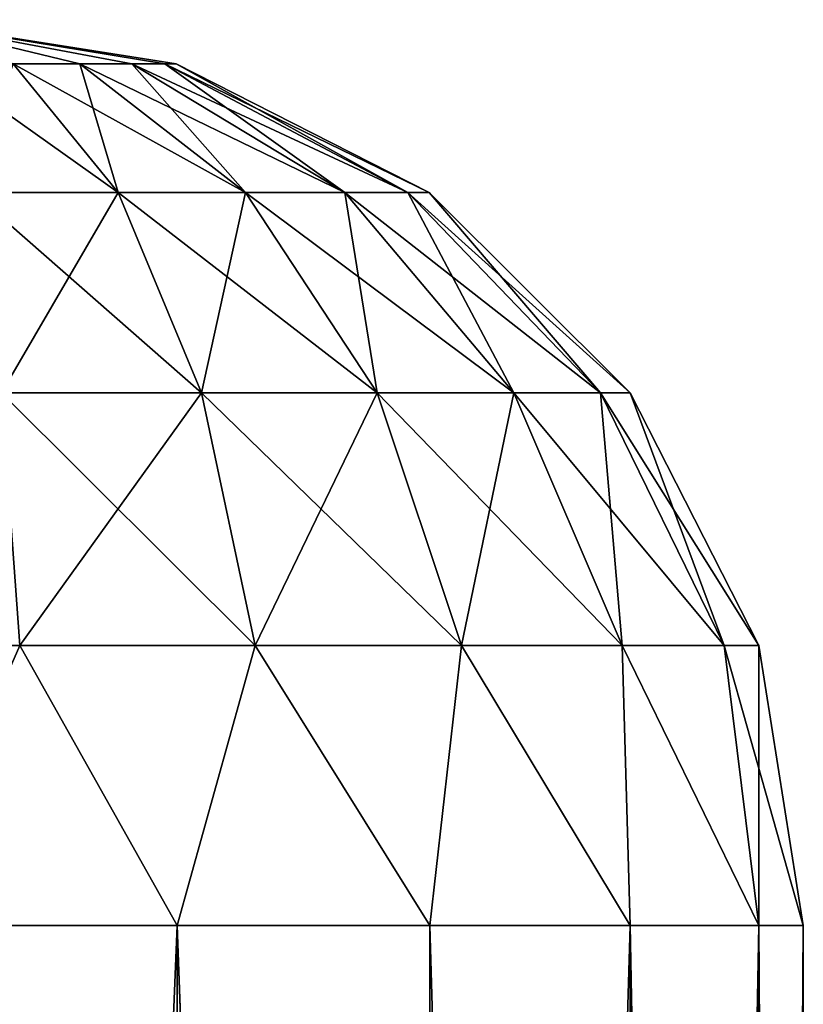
# Model space of a CAD drawing. Header units: millimetres. Extents: x -24 to 24, y -375 to 258.
# Tile 15 of 15: x 0.41 to 3, y 254.96 to 258.22. Entities that reach past the tile are written whole.
import ezdxf

# ---------------------------------------------------------------- set-up
doc = ezdxf.new("R2010")
doc.units = ezdxf.units.MM
doc.header["$LTSCALE"] = 159.143519
for name, color, linetype in [('13', 7, 'CONTINUOUS'), ('14', 7, 'CONTINUOUS'), ('15', 7, 'CONTINUOUS'), ('16', 7, 'CONTINUOUS'), ('21', 7, 'CONTINUOUS'), ('22', 7, 'CONTINUOUS'), ('23', 7, 'CONTINUOUS'), ('24', 7, 'CONTINUOUS')]:
    doc.layers.add(name, color=color, linetype=linetype)

msp = doc.modelspace()

# ---------------------------------------------------------------- linework, layer by layer
at = {"layer": '13', "color": 7, "linetype": 'CONTINUOUS', "true_color": 0xe0f2ff}
for points in [[(0.9271, 255.225, 117.2532), (0, 255.225, 117.4), (0.9208, 232.473, 117.2552), (0.9271, 255.225, 117.2532)], [(0.9208, 232.473, 117.2552), (0, 255.225, 117.4), (0, 232.5, 117.4), (0.9208, 232.473, 117.2552)], [(1.7546, 232.4055, 116.8334), (0.9271, 255.225, 117.2532), (0.9208, 232.473, 117.2552), (1.7546, 232.4055, 116.8334)], [(1.7634, 255.225, 116.8271), (0.9271, 255.225, 117.2532), (1.7546, 232.4055, 116.8334), (1.7634, 255.225, 116.8271)], [(2.4235, 232.322, 116.1682), (1.7634, 255.225, 116.8271), (1.7546, 232.4055, 116.8334), (2.4235, 232.322, 116.1682)], [(2.4271, 255.225, 116.1634), (1.7634, 255.225, 116.8271), (2.4235, 232.322, 116.1682), (2.4271, 255.225, 116.1634)], [(2.854, 232.2527, 115.3246), (2.4271, 255.225, 116.1634), (2.4235, 232.322, 116.1682), (2.854, 232.2527, 115.3246)], [(2.8532, 255.225, 115.3271), (2.4271, 255.225, 116.1634), (2.854, 232.2527, 115.3246), (2.8532, 255.225, 115.3271)], [(3, 255.225, 114.4), (2.8532, 255.225, 115.3271), (3, 232.225, 114.4), (3, 255.225, 114.4)], [(3, 232.225, 114.4), (2.8532, 255.225, 115.3271), (2.854, 232.2527, 115.3246), (3, 232.225, 114.4)]]:
    msp.add_3dface(points, dxfattribs=at)
at = {"layer": '14', "color": 7, "linetype": 'CONTINUOUS', "true_color": 0xe0f2ff}
for points in [[(0.9244, 232.4727, 111.546), (0, 232.5, 111.4), (0.9271, 255.225, 111.5468), (0.9244, 232.4727, 111.546)], [(0.9271, 255.225, 111.5468), (0, 232.5, 111.4), (0, 255.225, 111.4), (0.9271, 255.225, 111.5468)], [(1.7616, 232.4048, 111.9717), (0.9244, 232.4727, 111.546), (0.9271, 255.225, 111.5468), (1.7616, 232.4048, 111.9717)], [(1.7634, 255.225, 111.9729), (1.7616, 232.4048, 111.9717), (0.9271, 255.225, 111.5468), (1.7634, 255.225, 111.9729)], [(2.4294, 232.3211, 112.6399), (1.7616, 232.4048, 111.9717), (2.4271, 255.225, 112.6366), (2.4294, 232.3211, 112.6399)], [(2.4271, 255.225, 112.6366), (1.7616, 232.4048, 111.9717), (1.7634, 255.225, 111.9729), (2.4271, 255.225, 112.6366)], [(2.8532, 255.225, 113.4729), (2.4294, 232.3211, 112.6399), (2.4271, 255.225, 112.6366), (2.8532, 255.225, 113.4729)], [(2.856, 232.2523, 113.4818), (2.4294, 232.3211, 112.6399), (2.8532, 255.225, 113.4729), (2.856, 232.2523, 113.4818)], [(3, 255.225, 114.4), (2.856, 232.2523, 113.4818), (2.8532, 255.225, 113.4729), (3, 255.225, 114.4)], [(3, 255.225, 114.4), (3, 232.225, 114.4), (2.856, 232.2523, 113.4818), (3, 255.225, 114.4)]]:
    msp.add_3dface(points, dxfattribs=at)
at = {"layer": '15', "color": 7, "linetype": 'CONTINUOUS', "true_color": 0xe0f2ff}
for points in [[(0.9244, 258.079, 114.4), (0, 258.225, 114.4), (0.8869, 258.079, 114.6604), (0.9244, 258.079, 114.4)], [(0.8869, 258.079, 114.6604), (0, 258.225, 114.4), (0.7776, 258.079, 114.8997), (0.8869, 258.079, 114.6604)], [(0.7776, 258.079, 114.8997), (0, 258.225, 114.4), (0.6053, 258.079, 115.0986), (0.7776, 258.079, 114.8997)], [(0.6053, 258.079, 115.0986), (0, 258.225, 114.4), (0.384, 258.079, 115.2408), (0.6053, 258.079, 115.0986)], [(0.384, 258.079, 115.2408), (0.1316, 258.079, 115.315), (0.7319, 257.6531, 116.0026), (0.384, 258.079, 115.2408)], [(0.7319, 257.6531, 116.0026), (0.1316, 258.079, 115.315), (0.2507, 257.6531, 116.1439), (0.7319, 257.6531, 116.0026)], [(0.6053, 258.079, 115.0986), (0.384, 258.079, 115.2408), (1.1538, 257.6531, 115.7315), (0.6053, 258.079, 115.0986)], [(1.1538, 257.6531, 115.7315), (0.384, 258.079, 115.2408), (0.7319, 257.6531, 116.0026), (1.1538, 257.6531, 115.7315)], [(0.7776, 258.079, 114.8997), (0.6053, 258.079, 115.0986), (1.4821, 257.6531, 115.3525), (0.7776, 258.079, 114.8997)], [(1.4821, 257.6531, 115.3525), (0.6053, 258.079, 115.0986), (1.1538, 257.6531, 115.7315), (1.4821, 257.6531, 115.3525)], [(0.8869, 258.079, 114.6604), (0.7776, 258.079, 114.8997), (1.6905, 257.6531, 114.8964), (0.8869, 258.079, 114.6604)], [(1.6905, 257.6531, 114.8964), (0.7776, 258.079, 114.8997), (1.4821, 257.6531, 115.3525), (1.6905, 257.6531, 114.8964)], [(0.9244, 258.079, 114.4), (0.8869, 258.079, 114.6604), (1.7618, 257.6531, 114.4), (0.9244, 258.079, 114.4)], [(1.7618, 257.6531, 114.4), (0.8869, 258.079, 114.6604), (1.6905, 257.6531, 114.8964), (1.7618, 257.6531, 114.4)], [(0.7319, 257.6531, 116.0026), (0.2507, 257.6531, 116.1439), (1.008, 256.9891, 116.6072), (0.7319, 257.6531, 116.0026)], [(1.008, 256.9891, 116.6072), (0.2507, 257.6531, 116.1439), (0.3453, 256.9891, 116.8018), (1.008, 256.9891, 116.6072)], [(1.1538, 257.6531, 115.7315), (0.7319, 257.6531, 116.0026), (1.589, 256.9891, 116.2338), (1.1538, 257.6531, 115.7315)], [(1.589, 256.9891, 116.2338), (0.7319, 257.6531, 116.0026), (1.008, 256.9891, 116.6072), (1.589, 256.9891, 116.2338)], [(1.4821, 257.6531, 115.3525), (1.1538, 257.6531, 115.7315), (2.0413, 256.9891, 115.7119), (1.4821, 257.6531, 115.3525)], [(2.0413, 256.9891, 115.7119), (1.1538, 257.6531, 115.7315), (1.589, 256.9891, 116.2338), (2.0413, 256.9891, 115.7119)], [(1.6905, 257.6531, 114.8964), (1.4821, 257.6531, 115.3525), (2.3282, 256.9891, 115.0836), (1.6905, 257.6531, 114.8964)], [(2.3282, 256.9891, 115.0836), (1.4821, 257.6531, 115.3525), (2.0413, 256.9891, 115.7119), (2.3282, 256.9891, 115.0836)], [(1.7618, 257.6531, 114.4), (1.6905, 257.6531, 114.8964), (2.4265, 256.9891, 114.4), (1.7618, 257.6531, 114.4)], [(2.4265, 256.9891, 114.4), (1.6905, 257.6531, 114.8964), (2.3282, 256.9891, 115.0836), (2.4265, 256.9891, 114.4)], [(0.406, 256.152, 117.2241), (1.1852, 256.152, 116.9953), (0.3453, 256.9891, 116.8018), (0.406, 256.152, 117.2241)], [(1.1852, 256.152, 116.9953), (1.008, 256.9891, 116.6072), (0.3453, 256.9891, 116.8018), (1.1852, 256.152, 116.9953)], [(1.1852, 256.152, 116.9953), (1.8684, 256.152, 116.5563), (1.008, 256.9891, 116.6072), (1.1852, 256.152, 116.9953)], [(1.8684, 256.152, 116.5563), (1.589, 256.9891, 116.2338), (1.008, 256.9891, 116.6072), (1.8684, 256.152, 116.5563)], [(1.8684, 256.152, 116.5563), (2.4002, 256.152, 115.9425), (1.589, 256.9891, 116.2338), (1.8684, 256.152, 116.5563)], [(2.4002, 256.152, 115.9425), (2.0413, 256.9891, 115.7119), (1.589, 256.9891, 116.2338), (2.4002, 256.152, 115.9425)], [(2.4002, 256.152, 115.9425), (2.7376, 256.152, 115.2038), (2.0413, 256.9891, 115.7119), (2.4002, 256.152, 115.9425)], [(2.7376, 256.152, 115.2038), (2.3282, 256.9891, 115.0836), (2.0413, 256.9891, 115.7119), (2.7376, 256.152, 115.2038)], [(2.7376, 256.152, 115.2038), (2.8532, 256.152, 114.4), (2.3282, 256.9891, 115.0836), (2.7376, 256.152, 115.2038)], [(2.8532, 256.152, 114.4), (2.4265, 256.9891, 114.4), (2.3282, 256.9891, 115.0836), (2.8532, 256.152, 114.4)], [(0, 255.225, 117.4), (0.9271, 255.225, 117.2532), (0.406, 256.152, 117.2241), (0, 255.225, 117.4)], [(0.406, 256.152, 117.2241), (0.9271, 255.225, 117.2532), (1.1852, 256.152, 116.9953), (0.406, 256.152, 117.2241)], [(0.9271, 255.225, 117.2532), (1.7634, 255.225, 116.8271), (1.1852, 256.152, 116.9953), (0.9271, 255.225, 117.2532)], [(1.1852, 256.152, 116.9953), (1.7634, 255.225, 116.8271), (1.8684, 256.152, 116.5563), (1.1852, 256.152, 116.9953)], [(1.7634, 255.225, 116.8271), (2.4271, 255.225, 116.1634), (1.8684, 256.152, 116.5563), (1.7634, 255.225, 116.8271)], [(1.8684, 256.152, 116.5563), (2.4271, 255.225, 116.1634), (2.4002, 256.152, 115.9425), (1.8684, 256.152, 116.5563)], [(2.4271, 255.225, 116.1634), (2.8532, 255.225, 115.3271), (2.4002, 256.152, 115.9425), (2.4271, 255.225, 116.1634)], [(2.4002, 256.152, 115.9425), (2.8532, 255.225, 115.3271), (2.7376, 256.152, 115.2038), (2.4002, 256.152, 115.9425)], [(2.8532, 255.225, 115.3271), (3, 255.225, 114.4), (2.7376, 256.152, 115.2038), (2.8532, 255.225, 115.3271)], [(2.7376, 256.152, 115.2038), (3, 255.225, 114.4), (2.8532, 256.152, 114.4), (2.7376, 256.152, 115.2038)]]:
    msp.add_3dface(points, dxfattribs=at)
at = {"layer": '16', "color": 7, "linetype": 'CONTINUOUS', "true_color": 0xe0f2ff}
for points in [[(0, 258.225, 114.4), (0.9244, 258.079, 114.4), (0.8869, 258.079, 114.1396), (0, 258.225, 114.4)], [(0.384, 258.079, 113.5592), (0, 258.225, 114.4), (0.6053, 258.079, 113.7014), (0.384, 258.079, 113.5592)], [(0.6053, 258.079, 113.7014), (0, 258.225, 114.4), (0.7776, 258.079, 113.9003), (0.6053, 258.079, 113.7014)], [(0.7776, 258.079, 113.9003), (0, 258.225, 114.4), (0.8869, 258.079, 114.1396), (0.7776, 258.079, 113.9003)], [(0.2507, 257.6531, 112.6561), (0.384, 258.079, 113.5592), (0.7319, 257.6531, 112.7974), (0.2507, 257.6531, 112.6561)], [(0.384, 258.079, 113.5592), (0.6053, 258.079, 113.7014), (0.7319, 257.6531, 112.7974), (0.384, 258.079, 113.5592)], [(0.6053, 258.079, 113.7014), (0.7776, 258.079, 113.9003), (1.1538, 257.6531, 113.0685), (0.6053, 258.079, 113.7014)], [(0.7319, 257.6531, 112.7974), (0.6053, 258.079, 113.7014), (1.1538, 257.6531, 113.0685), (0.7319, 257.6531, 112.7974)], [(0.7776, 258.079, 113.9003), (0.8869, 258.079, 114.1396), (1.4821, 257.6531, 113.4475), (0.7776, 258.079, 113.9003)], [(1.1538, 257.6531, 113.0685), (0.7776, 258.079, 113.9003), (1.4821, 257.6531, 113.4475), (1.1538, 257.6531, 113.0685)], [(0.8869, 258.079, 114.1396), (0.9244, 258.079, 114.4), (1.6905, 257.6531, 113.9036), (0.8869, 258.079, 114.1396)], [(1.4821, 257.6531, 113.4475), (0.8869, 258.079, 114.1396), (1.6905, 257.6531, 113.9036), (1.4821, 257.6531, 113.4475)], [(0.9244, 258.079, 114.4), (1.7618, 257.6531, 114.4), (1.6905, 257.6531, 113.9036), (0.9244, 258.079, 114.4)], [(0.2507, 257.6531, 112.6561), (0.7319, 257.6531, 112.7974), (0.3453, 256.9891, 111.9982), (0.2507, 257.6531, 112.6561)], [(0.3453, 256.9891, 111.9982), (0.7319, 257.6531, 112.7974), (1.008, 256.9891, 112.1928), (0.3453, 256.9891, 111.9982)], [(0.7319, 257.6531, 112.7974), (1.1538, 257.6531, 113.0685), (1.008, 256.9891, 112.1928), (0.7319, 257.6531, 112.7974)], [(1.008, 256.9891, 112.1928), (1.1538, 257.6531, 113.0685), (1.589, 256.9891, 112.5662), (1.008, 256.9891, 112.1928)], [(1.1538, 257.6531, 113.0685), (1.4821, 257.6531, 113.4475), (1.589, 256.9891, 112.5662), (1.1538, 257.6531, 113.0685)], [(1.4821, 257.6531, 113.4475), (1.6905, 257.6531, 113.9036), (2.0413, 256.9891, 113.0881), (1.4821, 257.6531, 113.4475)], [(1.589, 256.9891, 112.5662), (1.4821, 257.6531, 113.4475), (2.0413, 256.9891, 113.0881), (1.589, 256.9891, 112.5662)], [(1.6905, 257.6531, 113.9036), (1.7618, 257.6531, 114.4), (2.3282, 256.9891, 113.7164), (1.6905, 257.6531, 113.9036)], [(2.0413, 256.9891, 113.0881), (1.6905, 257.6531, 113.9036), (2.3282, 256.9891, 113.7164), (2.0413, 256.9891, 113.0881)], [(1.7618, 257.6531, 114.4), (2.4265, 256.9891, 114.4), (2.3282, 256.9891, 113.7164), (1.7618, 257.6531, 114.4)], [(0.406, 256.152, 111.5759), (-0.406, 256.152, 111.5759), (0.3453, 256.9891, 111.9982), (0.406, 256.152, 111.5759)], [(0.406, 256.152, 111.5759), (0.3453, 256.9891, 111.9982), (1.008, 256.9891, 112.1928), (0.406, 256.152, 111.5759)], [(1.1852, 256.152, 111.8047), (0.406, 256.152, 111.5759), (1.008, 256.9891, 112.1928), (1.1852, 256.152, 111.8047)], [(1.1852, 256.152, 111.8047), (1.008, 256.9891, 112.1928), (1.589, 256.9891, 112.5662), (1.1852, 256.152, 111.8047)], [(1.8684, 256.152, 112.2437), (1.1852, 256.152, 111.8047), (1.589, 256.9891, 112.5662), (1.8684, 256.152, 112.2437)], [(1.8684, 256.152, 112.2437), (1.589, 256.9891, 112.5662), (2.0413, 256.9891, 113.0881), (1.8684, 256.152, 112.2437)], [(2.4002, 256.152, 112.8575), (1.8684, 256.152, 112.2437), (2.0413, 256.9891, 113.0881), (2.4002, 256.152, 112.8575)], [(2.4002, 256.152, 112.8575), (2.0413, 256.9891, 113.0881), (2.3282, 256.9891, 113.7164), (2.4002, 256.152, 112.8575)], [(2.4265, 256.9891, 114.4), (2.7376, 256.152, 113.5962), (2.3282, 256.9891, 113.7164), (2.4265, 256.9891, 114.4)], [(2.7376, 256.152, 113.5962), (2.4002, 256.152, 112.8575), (2.3282, 256.9891, 113.7164), (2.7376, 256.152, 113.5962)], [(2.4265, 256.9891, 114.4), (2.8532, 256.152, 114.4), (2.7376, 256.152, 113.5962), (2.4265, 256.9891, 114.4)], [(0.406, 256.152, 111.5759), (0, 255.225, 111.4), (-0.406, 256.152, 111.5759), (0.406, 256.152, 111.5759)], [(0.9271, 255.225, 111.5468), (0, 255.225, 111.4), (0.406, 256.152, 111.5759), (0.9271, 255.225, 111.5468)], [(1.1852, 256.152, 111.8047), (0.9271, 255.225, 111.5468), (0.406, 256.152, 111.5759), (1.1852, 256.152, 111.8047)], [(1.7634, 255.225, 111.9729), (0.9271, 255.225, 111.5468), (1.1852, 256.152, 111.8047), (1.7634, 255.225, 111.9729)], [(1.8684, 256.152, 112.2437), (1.7634, 255.225, 111.9729), (1.1852, 256.152, 111.8047), (1.8684, 256.152, 112.2437)], [(2.4271, 255.225, 112.6366), (1.7634, 255.225, 111.9729), (1.8684, 256.152, 112.2437), (2.4271, 255.225, 112.6366)], [(2.4002, 256.152, 112.8575), (2.4271, 255.225, 112.6366), (1.8684, 256.152, 112.2437), (2.4002, 256.152, 112.8575)], [(2.8532, 255.225, 113.4729), (2.4271, 255.225, 112.6366), (2.4002, 256.152, 112.8575), (2.8532, 255.225, 113.4729)], [(2.7376, 256.152, 113.5962), (2.8532, 255.225, 113.4729), (2.4002, 256.152, 112.8575), (2.7376, 256.152, 113.5962)], [(2.8532, 256.152, 114.4), (2.8532, 255.225, 113.4729), (2.7376, 256.152, 113.5962), (2.8532, 256.152, 114.4)], [(3, 255.225, 114.4), (2.8532, 255.225, 113.4729), (2.8532, 256.152, 114.4), (3, 255.225, 114.4)]]:
    msp.add_3dface(points, dxfattribs=at)
at = {"layer": '21', "color": 7, "linetype": 'CONTINUOUS', "true_color": 0xe0f2ff}
for points in [[(0, 255.225, 155.5), (0, 232.5, 155.5), (0.9208, 232.473, 155.3552), (0, 255.225, 155.5)], [(0.9271, 255.225, 155.3532), (0, 255.225, 155.5), (0.9208, 232.473, 155.3552), (0.9271, 255.225, 155.3532)], [(1.7546, 232.4055, 154.9334), (0.9271, 255.225, 155.3532), (0.9208, 232.473, 155.3552), (1.7546, 232.4055, 154.9334)], [(1.7634, 255.225, 154.9271), (0.9271, 255.225, 155.3532), (1.7546, 232.4055, 154.9334), (1.7634, 255.225, 154.9271)], [(2.4235, 232.322, 154.2682), (1.7634, 255.225, 154.9271), (1.7546, 232.4055, 154.9334), (2.4235, 232.322, 154.2682)], [(2.4271, 255.225, 154.2634), (1.7634, 255.225, 154.9271), (2.4235, 232.322, 154.2682), (2.4271, 255.225, 154.2634)], [(2.854, 232.2527, 153.4246), (2.4271, 255.225, 154.2634), (2.4235, 232.322, 154.2682), (2.854, 232.2527, 153.4246)], [(2.8532, 255.225, 153.4271), (2.4271, 255.225, 154.2634), (2.854, 232.2527, 153.4246), (2.8532, 255.225, 153.4271)], [(3, 255.225, 152.5), (2.8532, 255.225, 153.4271), (3, 232.225, 152.5), (3, 255.225, 152.5)], [(3, 232.225, 152.5), (2.8532, 255.225, 153.4271), (2.854, 232.2527, 153.4246), (3, 232.225, 152.5)]]:
    msp.add_3dface(points, dxfattribs=at)
at = {"layer": '22', "color": 7, "linetype": 'CONTINUOUS', "true_color": 0xe0f2ff}
for points in [[(0.9244, 232.4727, 149.646), (0, 232.5, 149.5), (0.9271, 255.225, 149.6468), (0.9244, 232.4727, 149.646)], [(0.9271, 255.225, 149.6468), (0, 232.5, 149.5), (0, 255.225, 149.5), (0.9271, 255.225, 149.6468)], [(1.7616, 232.4048, 150.0717), (0.9244, 232.4727, 149.646), (0.9271, 255.225, 149.6468), (1.7616, 232.4048, 150.0717)], [(1.7634, 255.225, 150.0729), (1.7616, 232.4048, 150.0717), (0.9271, 255.225, 149.6468), (1.7634, 255.225, 150.0729)], [(2.4294, 232.3211, 150.7399), (1.7616, 232.4048, 150.0717), (2.4271, 255.225, 150.7366), (2.4294, 232.3211, 150.7399)], [(2.4271, 255.225, 150.7366), (1.7616, 232.4048, 150.0717), (1.7634, 255.225, 150.0729), (2.4271, 255.225, 150.7366)], [(2.8532, 255.225, 151.5729), (2.4294, 232.3211, 150.7399), (2.4271, 255.225, 150.7366), (2.8532, 255.225, 151.5729)], [(2.856, 232.2523, 151.5818), (2.4294, 232.3211, 150.7399), (2.8532, 255.225, 151.5729), (2.856, 232.2523, 151.5818)], [(3, 255.225, 152.5), (2.856, 232.2523, 151.5818), (2.8532, 255.225, 151.5729), (3, 255.225, 152.5)], [(3, 255.225, 152.5), (3, 232.225, 152.5), (2.856, 232.2523, 151.5818), (3, 255.225, 152.5)]]:
    msp.add_3dface(points, dxfattribs=at)
at = {"layer": '23', "color": 7, "linetype": 'CONTINUOUS', "true_color": 0xe0f2ff}
for points in [[(0.9244, 258.079, 152.5), (0, 258.225, 152.5), (0.8869, 258.079, 152.7604), (0.9244, 258.079, 152.5)], [(0.8869, 258.079, 152.7604), (0, 258.225, 152.5), (0.7776, 258.079, 152.9997), (0.8869, 258.079, 152.7604)], [(0.7776, 258.079, 152.9997), (0, 258.225, 152.5), (0.6053, 258.079, 153.1986), (0.7776, 258.079, 152.9997)], [(0.6053, 258.079, 153.1986), (0, 258.225, 152.5), (0.384, 258.079, 153.3408), (0.6053, 258.079, 153.1986)], [(0.384, 258.079, 153.3408), (0.1316, 258.079, 153.415), (0.7319, 257.6531, 154.1026), (0.384, 258.079, 153.3408)], [(0.7319, 257.6531, 154.1026), (0.1316, 258.079, 153.415), (0.2507, 257.6531, 154.2439), (0.7319, 257.6531, 154.1026)], [(0.6053, 258.079, 153.1986), (0.384, 258.079, 153.3408), (1.1538, 257.6531, 153.8315), (0.6053, 258.079, 153.1986)], [(1.1538, 257.6531, 153.8315), (0.384, 258.079, 153.3408), (0.7319, 257.6531, 154.1026), (1.1538, 257.6531, 153.8315)], [(0.7776, 258.079, 152.9997), (0.6053, 258.079, 153.1986), (1.4821, 257.6531, 153.4525), (0.7776, 258.079, 152.9997)], [(1.4821, 257.6531, 153.4525), (0.6053, 258.079, 153.1986), (1.1538, 257.6531, 153.8315), (1.4821, 257.6531, 153.4525)], [(0.8869, 258.079, 152.7604), (0.7776, 258.079, 152.9997), (1.6905, 257.6531, 152.9964), (0.8869, 258.079, 152.7604)], [(1.6905, 257.6531, 152.9964), (0.7776, 258.079, 152.9997), (1.4821, 257.6531, 153.4525), (1.6905, 257.6531, 152.9964)], [(0.9244, 258.079, 152.5), (0.8869, 258.079, 152.7604), (1.7618, 257.6531, 152.5), (0.9244, 258.079, 152.5)], [(1.7618, 257.6531, 152.5), (0.8869, 258.079, 152.7604), (1.6905, 257.6531, 152.9964), (1.7618, 257.6531, 152.5)], [(0.7319, 257.6531, 154.1026), (0.2507, 257.6531, 154.2439), (1.008, 256.9891, 154.7072), (0.7319, 257.6531, 154.1026)], [(1.008, 256.9891, 154.7072), (0.2507, 257.6531, 154.2439), (0.3453, 256.9891, 154.9018), (1.008, 256.9891, 154.7072)], [(1.1538, 257.6531, 153.8315), (0.7319, 257.6531, 154.1026), (1.589, 256.9891, 154.3338), (1.1538, 257.6531, 153.8315)], [(1.589, 256.9891, 154.3338), (0.7319, 257.6531, 154.1026), (1.008, 256.9891, 154.7072), (1.589, 256.9891, 154.3338)], [(1.4821, 257.6531, 153.4525), (1.1538, 257.6531, 153.8315), (2.0413, 256.9891, 153.8119), (1.4821, 257.6531, 153.4525)], [(2.0413, 256.9891, 153.8119), (1.1538, 257.6531, 153.8315), (1.589, 256.9891, 154.3338), (2.0413, 256.9891, 153.8119)], [(1.6905, 257.6531, 152.9964), (1.4821, 257.6531, 153.4525), (2.3282, 256.9891, 153.1836), (1.6905, 257.6531, 152.9964)], [(2.3282, 256.9891, 153.1836), (1.4821, 257.6531, 153.4525), (2.0413, 256.9891, 153.8119), (2.3282, 256.9891, 153.1836)], [(1.7618, 257.6531, 152.5), (1.6905, 257.6531, 152.9964), (2.4265, 256.9891, 152.5), (1.7618, 257.6531, 152.5)], [(2.4265, 256.9891, 152.5), (1.6905, 257.6531, 152.9964), (2.3282, 256.9891, 153.1836), (2.4265, 256.9891, 152.5)], [(0.406, 256.152, 155.3241), (1.1852, 256.152, 155.0953), (0.3453, 256.9891, 154.9018), (0.406, 256.152, 155.3241)], [(1.1852, 256.152, 155.0953), (1.008, 256.9891, 154.7072), (0.3453, 256.9891, 154.9018), (1.1852, 256.152, 155.0953)], [(1.1852, 256.152, 155.0953), (1.8684, 256.152, 154.6563), (1.008, 256.9891, 154.7072), (1.1852, 256.152, 155.0953)], [(1.8684, 256.152, 154.6563), (1.589, 256.9891, 154.3338), (1.008, 256.9891, 154.7072), (1.8684, 256.152, 154.6563)], [(1.8684, 256.152, 154.6563), (2.4002, 256.152, 154.0425), (1.589, 256.9891, 154.3338), (1.8684, 256.152, 154.6563)], [(2.4002, 256.152, 154.0425), (2.0413, 256.9891, 153.8119), (1.589, 256.9891, 154.3338), (2.4002, 256.152, 154.0425)], [(2.4002, 256.152, 154.0425), (2.7376, 256.152, 153.3038), (2.0413, 256.9891, 153.8119), (2.4002, 256.152, 154.0425)], [(2.7376, 256.152, 153.3038), (2.3282, 256.9891, 153.1836), (2.0413, 256.9891, 153.8119), (2.7376, 256.152, 153.3038)], [(2.7376, 256.152, 153.3038), (2.8532, 256.152, 152.5), (2.3282, 256.9891, 153.1836), (2.7376, 256.152, 153.3038)], [(2.8532, 256.152, 152.5), (2.4265, 256.9891, 152.5), (2.3282, 256.9891, 153.1836), (2.8532, 256.152, 152.5)], [(0, 255.225, 155.5), (0.9271, 255.225, 155.3532), (0.406, 256.152, 155.3241), (0, 255.225, 155.5)], [(0.406, 256.152, 155.3241), (0.9271, 255.225, 155.3532), (1.1852, 256.152, 155.0953), (0.406, 256.152, 155.3241)], [(0.9271, 255.225, 155.3532), (1.7634, 255.225, 154.9271), (1.1852, 256.152, 155.0953), (0.9271, 255.225, 155.3532)], [(1.1852, 256.152, 155.0953), (1.7634, 255.225, 154.9271), (1.8684, 256.152, 154.6563), (1.1852, 256.152, 155.0953)], [(1.7634, 255.225, 154.9271), (2.4271, 255.225, 154.2634), (1.8684, 256.152, 154.6563), (1.7634, 255.225, 154.9271)], [(1.8684, 256.152, 154.6563), (2.4271, 255.225, 154.2634), (2.4002, 256.152, 154.0425), (1.8684, 256.152, 154.6563)], [(2.4271, 255.225, 154.2634), (2.8532, 255.225, 153.4271), (2.4002, 256.152, 154.0425), (2.4271, 255.225, 154.2634)], [(2.4002, 256.152, 154.0425), (2.8532, 255.225, 153.4271), (2.7376, 256.152, 153.3038), (2.4002, 256.152, 154.0425)], [(2.8532, 255.225, 153.4271), (3, 255.225, 152.5), (2.7376, 256.152, 153.3038), (2.8532, 255.225, 153.4271)], [(2.7376, 256.152, 153.3038), (3, 255.225, 152.5), (2.8532, 256.152, 152.5), (2.7376, 256.152, 153.3038)]]:
    msp.add_3dface(points, dxfattribs=at)
at = {"layer": '24', "color": 7, "linetype": 'CONTINUOUS', "true_color": 0xe0f2ff}
for points in [[(0, 258.225, 152.5), (0.9244, 258.079, 152.5), (0.8869, 258.079, 152.2396), (0, 258.225, 152.5)], [(0.384, 258.079, 151.6592), (0, 258.225, 152.5), (0.6053, 258.079, 151.8014), (0.384, 258.079, 151.6592)], [(0.6053, 258.079, 151.8014), (0, 258.225, 152.5), (0.7776, 258.079, 152.0003), (0.6053, 258.079, 151.8014)], [(0.7776, 258.079, 152.0003), (0, 258.225, 152.5), (0.8869, 258.079, 152.2396), (0.7776, 258.079, 152.0003)], [(0.2507, 257.6531, 150.7561), (0.384, 258.079, 151.6592), (0.7319, 257.6531, 150.8974), (0.2507, 257.6531, 150.7561)], [(0.384, 258.079, 151.6592), (0.6053, 258.079, 151.8014), (0.7319, 257.6531, 150.8974), (0.384, 258.079, 151.6592)], [(0.6053, 258.079, 151.8014), (0.7776, 258.079, 152.0003), (1.1538, 257.6531, 151.1685), (0.6053, 258.079, 151.8014)], [(0.7319, 257.6531, 150.8974), (0.6053, 258.079, 151.8014), (1.1538, 257.6531, 151.1685), (0.7319, 257.6531, 150.8974)], [(0.7776, 258.079, 152.0003), (0.8869, 258.079, 152.2396), (1.4821, 257.6531, 151.5475), (0.7776, 258.079, 152.0003)], [(1.1538, 257.6531, 151.1685), (0.7776, 258.079, 152.0003), (1.4821, 257.6531, 151.5475), (1.1538, 257.6531, 151.1685)], [(0.8869, 258.079, 152.2396), (0.9244, 258.079, 152.5), (1.6905, 257.6531, 152.0036), (0.8869, 258.079, 152.2396)], [(1.4821, 257.6531, 151.5475), (0.8869, 258.079, 152.2396), (1.6905, 257.6531, 152.0036), (1.4821, 257.6531, 151.5475)], [(0.9244, 258.079, 152.5), (1.7618, 257.6531, 152.5), (1.6905, 257.6531, 152.0036), (0.9244, 258.079, 152.5)], [(0.2507, 257.6531, 150.7561), (0.7319, 257.6531, 150.8974), (0.3453, 256.9891, 150.0982), (0.2507, 257.6531, 150.7561)], [(0.3453, 256.9891, 150.0982), (0.7319, 257.6531, 150.8974), (1.008, 256.9891, 150.2928), (0.3453, 256.9891, 150.0982)], [(0.7319, 257.6531, 150.8974), (1.1538, 257.6531, 151.1685), (1.008, 256.9891, 150.2928), (0.7319, 257.6531, 150.8974)], [(1.008, 256.9891, 150.2928), (1.1538, 257.6531, 151.1685), (1.589, 256.9891, 150.6662), (1.008, 256.9891, 150.2928)], [(1.1538, 257.6531, 151.1685), (1.4821, 257.6531, 151.5475), (1.589, 256.9891, 150.6662), (1.1538, 257.6531, 151.1685)], [(1.4821, 257.6531, 151.5475), (1.6905, 257.6531, 152.0036), (2.0413, 256.9891, 151.1881), (1.4821, 257.6531, 151.5475)], [(1.589, 256.9891, 150.6662), (1.4821, 257.6531, 151.5475), (2.0413, 256.9891, 151.1881), (1.589, 256.9891, 150.6662)], [(1.6905, 257.6531, 152.0036), (1.7618, 257.6531, 152.5), (2.3282, 256.9891, 151.8164), (1.6905, 257.6531, 152.0036)], [(2.0413, 256.9891, 151.1881), (1.6905, 257.6531, 152.0036), (2.3282, 256.9891, 151.8164), (2.0413, 256.9891, 151.1881)], [(1.7618, 257.6531, 152.5), (2.4265, 256.9891, 152.5), (2.3282, 256.9891, 151.8164), (1.7618, 257.6531, 152.5)], [(0.406, 256.152, 149.6759), (-0.406, 256.152, 149.6759), (0.3453, 256.9891, 150.0982), (0.406, 256.152, 149.6759)], [(0.406, 256.152, 149.6759), (0.3453, 256.9891, 150.0982), (1.008, 256.9891, 150.2928), (0.406, 256.152, 149.6759)], [(1.1852, 256.152, 149.9047), (0.406, 256.152, 149.6759), (1.008, 256.9891, 150.2928), (1.1852, 256.152, 149.9047)], [(1.1852, 256.152, 149.9047), (1.008, 256.9891, 150.2928), (1.589, 256.9891, 150.6662), (1.1852, 256.152, 149.9047)], [(1.8684, 256.152, 150.3437), (1.1852, 256.152, 149.9047), (1.589, 256.9891, 150.6662), (1.8684, 256.152, 150.3437)], [(1.8684, 256.152, 150.3437), (1.589, 256.9891, 150.6662), (2.0413, 256.9891, 151.1881), (1.8684, 256.152, 150.3437)], [(2.4002, 256.152, 150.9575), (1.8684, 256.152, 150.3437), (2.0413, 256.9891, 151.1881), (2.4002, 256.152, 150.9575)], [(2.4002, 256.152, 150.9575), (2.0413, 256.9891, 151.1881), (2.3282, 256.9891, 151.8164), (2.4002, 256.152, 150.9575)], [(2.4265, 256.9891, 152.5), (2.7376, 256.152, 151.6962), (2.3282, 256.9891, 151.8164), (2.4265, 256.9891, 152.5)], [(2.7376, 256.152, 151.6962), (2.4002, 256.152, 150.9575), (2.3282, 256.9891, 151.8164), (2.7376, 256.152, 151.6962)], [(2.4265, 256.9891, 152.5), (2.8532, 256.152, 152.5), (2.7376, 256.152, 151.6962), (2.4265, 256.9891, 152.5)], [(0.406, 256.152, 149.6759), (0, 255.225, 149.5), (-0.406, 256.152, 149.6759), (0.406, 256.152, 149.6759)], [(0.9271, 255.225, 149.6468), (0, 255.225, 149.5), (0.406, 256.152, 149.6759), (0.9271, 255.225, 149.6468)], [(1.1852, 256.152, 149.9047), (0.9271, 255.225, 149.6468), (0.406, 256.152, 149.6759), (1.1852, 256.152, 149.9047)], [(1.7634, 255.225, 150.0729), (0.9271, 255.225, 149.6468), (1.1852, 256.152, 149.9047), (1.7634, 255.225, 150.0729)], [(1.8684, 256.152, 150.3437), (1.7634, 255.225, 150.0729), (1.1852, 256.152, 149.9047), (1.8684, 256.152, 150.3437)], [(2.4271, 255.225, 150.7366), (1.7634, 255.225, 150.0729), (1.8684, 256.152, 150.3437), (2.4271, 255.225, 150.7366)], [(2.4002, 256.152, 150.9575), (2.4271, 255.225, 150.7366), (1.8684, 256.152, 150.3437), (2.4002, 256.152, 150.9575)], [(2.8532, 255.225, 151.5729), (2.4271, 255.225, 150.7366), (2.4002, 256.152, 150.9575), (2.8532, 255.225, 151.5729)], [(2.7376, 256.152, 151.6962), (2.8532, 255.225, 151.5729), (2.4002, 256.152, 150.9575), (2.7376, 256.152, 151.6962)], [(2.8532, 256.152, 152.5), (2.8532, 255.225, 151.5729), (2.7376, 256.152, 151.6962), (2.8532, 256.152, 152.5)], [(3, 255.225, 152.5), (2.8532, 255.225, 151.5729), (2.8532, 256.152, 152.5), (3, 255.225, 152.5)]]:
    msp.add_3dface(points, dxfattribs=at)

doc.saveas('drawing.dxf')
